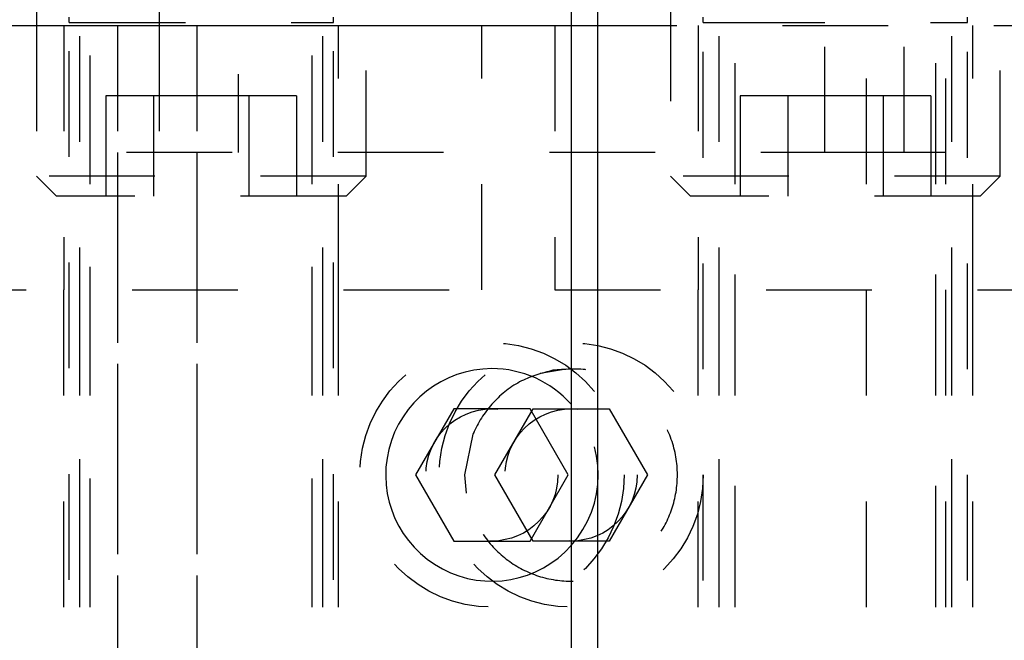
# Model space of a CAD drawing. Header units: inches. Extents: x 1880 to 2363, y -453 to -54.
# Tile 10 of 256: x 1900.406 to 1901.337, y -448.179 to -447.592. Entities that reach past the tile are written whole.
import ezdxf

# ---------------------------------------------------------------- set-up
doc = ezdxf.new("R2010")
doc.units = ezdxf.units.IN
doc.header["$LTSCALE"] = 0.5
doc.header["$MEASUREMENT"] = 0
doc.linetypes.add('HIDDEN', pattern=[0.225, 0.15, -0.075])
doc.layers.add('SID-M-H', color=4, linetype='HIDDEN')
doc.layers.add('SID-M-S', color=105, linetype='Continuous')

msp = doc.modelspace()

# ---------------------------------------------------------------- linework, layer by layer
at = {"layer": 'SID-M-H'}
for p, q in [((1900.61271, -444.84362), (1900.61271, -447.71764)), ((1901.16763, -447.71764), (1901.16763, -444.84362)), ((1901.24263, -447.71764), (1901.24263, -444.84362)), ((1900.47267, -448.72581), (1900.47267, -446.71905)), ((1900.68267, -448.72581), (1900.68267, -446.71905)), ((1900.73367, -447.74005), (1900.73367, -447.56905)), ((1901.02167, -447.56905), (1901.02167, -447.74005)), ((1901.08267, -448.73303), (1901.08267, -447.56905)), ((1901.27267, -448.73303), (1901.27267, -447.56905)), ((1901.33367, -447.74005), (1901.33367, -447.56905)), ((1900.42167, -447.59756), (1900.42167, -447.74005)), ((1900.44767, -447.59756), (1900.44767, -447.84756)), ((1900.45267, -447.59455), (1900.45267, -447.58955)), ((1900.45267, -448.7217), (1900.45267, -447.59455)), ((1900.45267, -447.59455), (1900.46267, -447.59455)), ((1900.46267, -448.70756), (1900.46267, -447.59455)), ((1900.46267, -447.59455), (1900.69267, -447.59455)), ((1900.47267, -448.34756), (1900.47267, -447.59756)), ((1900.49834, -447.59756), (1900.49834, -448.34756)), ((1900.53771, -447.59756), (1900.53771, -447.71764)), ((1900.57334, -447.59756), (1900.57334, -448.34756)), ((1900.68267, -448.34756), (1900.68267, -447.59756)), ((1900.69267, -448.70756), (1900.69267, -447.59455)), ((1900.69267, -447.59455), (1900.70267, -447.59455)), ((1900.70267, -447.59455), (1900.70267, -447.58955)), ((1900.70267, -448.7217), (1900.70267, -447.59455)), ((1900.70767, -447.84756), (1900.70767, -447.59756)), ((1900.84317, -447.84756), (1900.84317, -447.59756)), ((1900.91217, -447.59756), (1900.91217, -447.84756)), ((1900.92767, -447.59756), (1901.92767, -447.59756)), ((1901.04767, -447.59756), (1901.04767, -447.84756)), ((1901.05267, -447.59455), (1901.05267, -447.58955)), ((1901.05267, -448.72256), (1901.05267, -447.59455)), ((1901.05267, -447.59455), (1901.06767, -447.59455)), ((1901.06767, -448.70756), (1901.06767, -447.59455)), ((1901.06767, -447.59455), (1901.28767, -447.59455)), ((1901.08267, -448.34756), (1901.08267, -447.59756)), ((1901.207, -448.34756), (1901.207, -447.59756)), ((1901.27267, -448.34756), (1901.27267, -447.59756)), ((1901.282, -448.34756), (1901.282, -447.59756)), ((1901.28767, -448.70756), (1901.28767, -447.59455)), ((1901.28767, -447.59455), (1901.30267, -447.59455)), ((1901.30267, -447.59455), (1901.30267, -447.58955)), ((1901.30267, -448.72256), (1901.30267, -447.59455)), ((1901.30767, -447.84756), (1901.30767, -447.59756)), ((1900.53256, -447.66405), (1900.48746, -447.66405)), ((1900.48746, -447.66405), (1900.48746, -447.75905)), ((1900.62277, -447.66405), (1900.53256, -447.66405)), ((1900.53256, -447.66405), (1900.53256, -447.75905)), ((1900.62277, -447.66405), (1900.62277, -447.75905)), ((1900.66788, -447.66405), (1900.62277, -447.66405)), ((1900.66788, -447.66405), (1900.66788, -447.75905)), ((1901.13256, -447.66405), (1901.08746, -447.66405)), ((1901.08746, -447.66405), (1901.08746, -447.75905)), ((1901.13256, -447.66405), (1901.13256, -447.75905)), ((1901.22277, -447.66405), (1901.13256, -447.66405)), ((1901.26788, -447.66405), (1901.22277, -447.66405)), ((1901.22277, -447.66405), (1901.22277, -447.75905)), ((1901.26788, -447.66405), (1901.26788, -447.75905)), ((1901.207, -447.71764), (1900.49834, -447.71764)), ((1900.49834, -447.71764), (1900.49834, -448.34756)), ((1900.57334, -447.71764), (1900.57334, -448.34756)), ((1901.282, -447.71764), (1901.207, -447.71764)), ((1901.207, -448.34756), (1901.207, -447.71764)), ((1901.282, -448.34756), (1901.282, -447.71764)), ((1900.73367, -447.74005), (1900.42167, -447.74005)), ((1900.42167, -447.74005), (1900.44067, -447.75905)), ((1900.71467, -447.75905), (1900.73367, -447.74005)), ((1901.33367, -447.74005), (1901.02167, -447.74005)), ((1901.02167, -447.74005), (1901.04067, -447.75905)), ((1901.31467, -447.75905), (1901.33367, -447.74005)), ((1900.71467, -447.75905), (1900.44067, -447.75905)), ((1901.31467, -447.75905), (1901.04067, -447.75905)), ((1900.31217, -447.84756), (1900.84317, -447.84756)), ((1900.44767, -448.34756), (1900.44767, -447.84756)), ((1900.46267, -448.34756), (1900.46267, -447.84756)), ((1900.69267, -448.34756), (1900.69267, -447.84756)), ((1900.70767, -448.34756), (1900.70767, -447.84756)), ((1900.91217, -447.84756), (1901.44317, -447.84756)), ((1901.04767, -448.34756), (1901.04767, -447.84756)), ((1901.06767, -448.34756), (1901.06767, -447.84756)), ((1901.28767, -448.34756), (1901.28767, -447.84756)), ((1901.30767, -448.34756), (1901.30767, -447.84756)), ((1900.8982, -447.92647), (1900.9229, -447.92217)), ((1900.8555, -448.02256), (1900.89158, -447.96006)), ((1900.89158, -447.96006), (1900.96375, -447.96006)), ((1900.96375, -447.96006), (1900.99983, -448.02256)), ((1900.82717, -448.02256), (1900.83482, -447.9841)), ((1900.83482, -447.9841), (1900.8355, -447.98248)), ((1900.82867, -448.0399), (1900.82717, -448.02256)), ((1900.89158, -448.08506), (1900.8555, -448.02256)), ((1900.99983, -448.02256), (1900.96375, -448.08506)), ((1900.96375, -448.08506), (1900.89158, -448.08506))]:
    msp.add_line(p, q, dxfattribs=at)
for centre, radius in [((1900.85267, -448.02256), 0.125), ((1900.92767, -448.02256), 0.125), ((1900.85267, -448.02256), 0.0625), ((1900.92767, -448.02256), 0.0625)]:
    msp.add_circle(centre, radius, dxfattribs=at)
msp.add_arc((1900.85267, -448.02256), 0.1005, 318.26818, 41.73182, dxfattribs=at)
msp.add_open_spline([(1900.91029, -447.92357), (1900.92125, -447.92271), (1900.94317, -447.92098), (1900.97492, -447.93194), (1901.00176, -447.9519), (1901.02094, -447.98018), (1901.02967, -448.01343), (1901.02696, -448.04717), (1901.01378, -448.07778), (1900.99128, -448.10281), (1900.96124, -448.11936), (1900.92738, -448.12494), (1900.89419, -448.11922), (1900.86483, -448.10332), (1900.84185, -448.07847), (1900.82816, -448.04694), (1900.82578, -448.01287), (1900.83442, -447.98049), (1900.85291, -447.9528), (1900.879, -447.93207), (1900.90017, -447.92632), (1900.91029, -447.92357)], degree=3, knots=[0, 0, 0, 0, 0.051707, 0.103395, 0.155793, 0.209947, 0.264049, 0.316177, 0.367555, 0.4205, 0.474935, 0.528508, 0.580289, 0.632032, 0.685473, 0.739937, 0.793006, 0.844399, 0.896456, 0.950439, 1, 1, 1, 1], dxfattribs=at)
at = {"layer": 'SID-M-S'}
for p, q in [((1900.92767, -446.21905), (1900.92767, -448.72905)), ((1900.95267, -446.21905), (1900.95267, -448.72905)), ((1900.53771, -447.46905), (1900.53771, -447.59756)), ((1900.42167, -447.56905), (1900.42167, -447.59756)), ((1900.05759, -447.59756), (1900.92767, -447.59756)), ((1900.81658, -447.96006), (1900.7805, -448.02256)), ((1900.88875, -447.96006), (1900.81658, -447.96006)), ((1900.92483, -448.02256), (1900.88875, -447.96006)), ((1900.7805, -448.02256), (1900.81658, -448.08506)), ((1900.88875, -448.08506), (1900.92483, -448.02256)), ((1900.81658, -448.08506), (1900.88875, -448.08506))]:
    msp.add_line(p, q, dxfattribs=at)
for start, end in [(90, 318.26818), (41.73182, 90)]:
    msp.add_arc((1900.85267, -448.02256), 0.1005, start, end, dxfattribs=at)

doc.saveas('drawing.dxf')
